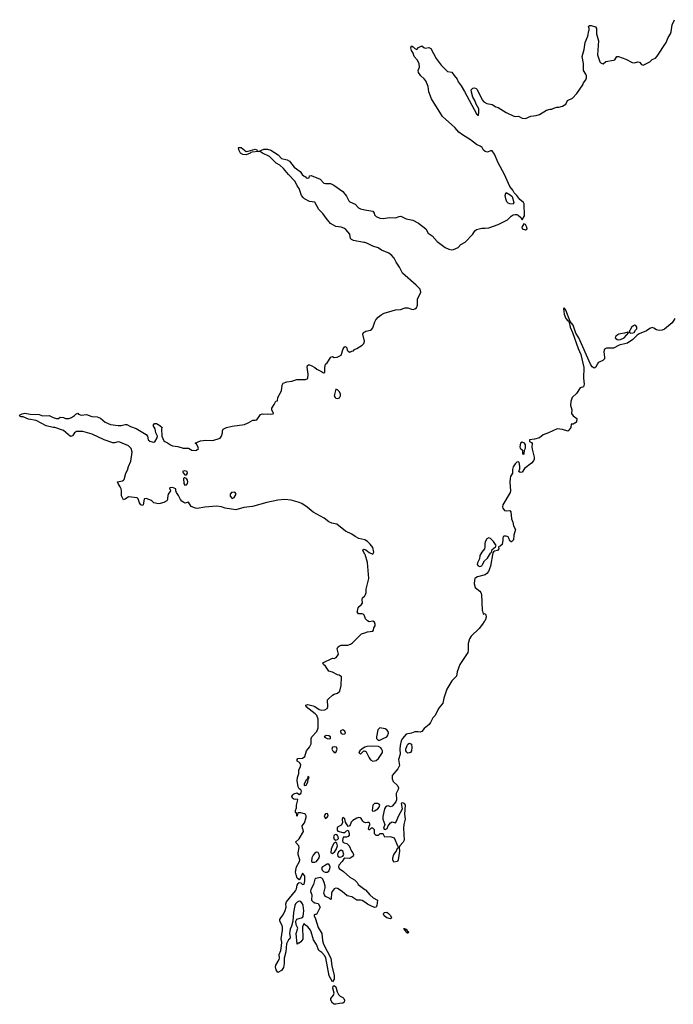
# Model space of a CAD drawing. Header units: inches. Extents: x 2005975 to 2217453, y 644152 to 846769.
# Tile 35 of 162: x 2046069 to 2053512, y 745525 to 756730. Entities that reach past the tile are written whole.
import ezdxf

# ---------------------------------------------------------------- set-up
doc = ezdxf.new("R2010")
doc.units = ezdxf.units.IN
doc.header["$MEASUREMENT"] = 0
for name, color, linetype in [('C0744', 7, 'Continuous'), ('C0745', 7, 'Continuous'), ('C0754', 7, 'Continuous'), ('C0755', 7, 'Continuous')]:
    doc.layers.add(name, color=color, linetype=linetype)

msp = doc.modelspace()

# ---------------------------------------------------------------- linework, layer by layer
at = {"layer": 'C0744', "color": 6, "elevation": 300}
for points in [[(2050000, 749934), (2049990, 749959), (2049970, 749969), (2049929, 749969), (2049914, 749990), (2049916, 750000)], [(2050000, 746686), (2049970, 746705), (2049950, 746709), (2049910, 746709), (2049896, 746716), (2049850, 746747), (2049800, 746760), (2049742, 746810), (2049690, 746841), (2049670, 746845), (2049650, 746839), (2049627, 746810), (2049619, 746790), (2049618, 746730), (2049610, 746718), (2049594, 746734), (2049553, 746753), (2049539, 746770), (2049533, 746790), (2049547, 746850), (2049547, 746870), (2049538, 746910), (2049520, 746950), (2049510, 746960), (2049490, 746968), (2049443, 746957), (2049432, 746948), (2049414, 746890), (2049383, 746830), (2049382, 746810), (2049398, 746770), (2049394, 746710), (2049410, 746691), (2049430, 746681), (2049470, 746671), (2049491, 746630), (2049450, 746546), (2049430, 746546), (2049422, 746538), (2049422, 746530), (2049438, 746498), (2049470, 746398), (2049510, 746330), (2049516, 746250), (2049528, 746210), (2049611, 746051), (2049622, 745962), (2049650, 745851), (2049650, 745809), (2049630, 745781), (2049595, 745850), (2049554, 746054), (2049542, 746082), (2049510, 746116), (2049476, 746136), (2049450, 746205), (2049417, 746257), (2049390, 746349), (2049380, 746370), (2049350, 746406), (2049314, 746434), (2049310, 746446), (2049291, 746410), (2049294, 746266), (2049270, 746235), (2049250, 746222), (2049238, 746222), (2049228, 746208), (2049219, 746330), (2049235, 746390), (2049217, 746430), (2049214, 746470), (2049227, 746493), (2049289, 746511), (2049297, 746523), (2049303, 746557), (2049305, 746590), (2049296, 746650), (2049290, 746670), (2049270, 746696), (2049250, 746699), (2049230, 746687), (2049212, 746670), (2049202, 746650), (2049186, 746570), (2049178, 746470), (2049166, 746414), (2049150, 746378), (2049141, 746330), (2049151, 746289), (2049145, 746270), (2049130, 746259), (2049109, 746211), (2049099, 746121), (2049080, 746050), (2049082, 745990), (2049075, 745945), (2049049, 745911), (2049010, 745886), (2048990, 745916), (2048983, 745950), (2048986, 745970), (2049025, 746035), (2049029, 746050), (2049026, 746090), (2049042, 746138), (2049051, 746190), (2049053, 746230), (2049047, 746270), (2049063, 746370), (2049064, 746404), (2049060, 746420), (2049032, 746470), (2049033, 746490), (2049043, 746510), (2049070, 746543), (2049092, 746592), (2049103, 746630), (2049101, 746670), (2049109, 746690), (2049210, 746817), (2049221, 746839), (2049230, 746879), (2049241, 746899), (2049250, 746911), (2049270, 746908), (2049290, 746889), (2049309, 746891), (2049317, 746930), (2049318, 746978), (2049314, 746990), (2049294, 747014), (2049290, 747016), (2049270, 746970), (2049250, 746941), (2049230, 746959), (2049217, 746997), (2049212, 747030), (2049217, 747070), (2049223, 747090), (2049257, 747150), (2049260, 747170), (2049240, 747230), (2049240, 747250), (2049252, 747310), (2049249, 747329), (2049212, 747370), (2049251, 747409), (2049300, 747490), (2049299, 747510), (2049288, 747530), (2049285, 747555), (2049313, 747590), (2049330, 747650), (2049330, 747670), (2049323, 747683), (2049312, 747692), (2049270, 747705), (2049238, 747702), (2049232, 747688), (2049230, 747666), (2049226, 747670), (2049222, 747702), (2049209, 747709), (2049209, 747730), (2049220, 747760), (2049222, 747790), (2049238, 747850), (2049230, 747858), (2049210, 747855), (2049190, 747859), (2049175, 747870), (2049169, 747890), (2049179, 747910), (2049190, 747921), (2049231, 747931), (2049250, 747914), (2049270, 747922), (2049276, 747936), (2049278, 747950), (2049270, 747966), (2049250, 747978), (2049240, 748000), (2049229, 748071), (2049233, 748107), (2049249, 748150), (2049248, 748190), (2049268, 748230), (2049269, 748250), (2049255, 748275), (2049228, 748290), (2049228, 748310), (2049238, 748322), (2049290, 748326), (2049315, 748345), (2049337, 748410), (2049369, 748450), (2049389, 748490), (2049390, 748550), (2049397, 748570), (2049452, 748628), (2049468, 748670), (2049468, 748770), (2049453, 748810), (2049435, 748830), (2049330, 748910), (2049328, 748930), (2049350, 748936), (2049410, 748922), (2049430, 748914), (2049480, 748880), (2049510, 748872), (2049545, 748875), (2049570, 748890), (2049580, 748910), (2049575, 748990), (2049581, 748999), (2049630, 749044), (2049650, 749054), (2049690, 749066), (2049714, 749090), (2049730, 749154), (2049735, 749250), (2049709, 749269), (2049690, 749273), (2049630, 749304), (2049590, 749315), (2049552, 749372), (2049529, 749390), (2049522, 749410), (2049630, 749463), (2049650, 749461), (2049673, 749470), (2049689, 749490), (2049698, 749510), (2049683, 749570), (2049694, 749590), (2049710, 749603), (2049730, 749610), (2049807, 749613), (2049838, 749622), (2049861, 749639), (2049960, 749740), (2050000, 749754)], [(2050000, 748451), (2049998, 748450), (2049970, 748432), (2049943, 748410), (2049931, 748390), (2049950, 748371), (2049989, 748411), (2050000, 748407)], [(2050000, 747593), (2049990, 747596), (2049976, 747610), (2049959, 747639), (2049946, 747646), (2049930, 747650), (2049910, 747644), (2049863, 747617), (2049844, 747596), (2049830, 747557), (2049810, 747548), (2049778, 747598), (2049770, 747635), (2049750, 747649), (2049742, 747630), (2049745, 747590), (2049730, 747565), (2049690, 747541), (2049685, 747530), (2049685, 747505), (2049694, 747494), (2049750, 747481), (2049770, 747481), (2049790, 747497), (2049810, 747506), (2049823, 747470), (2049821, 747450), (2049810, 747434), (2049790, 747425), (2049753, 747427), (2049746, 747390), (2049751, 747370), (2049763, 747363), (2049794, 747354), (2049823, 747330), (2049846, 747266), (2049862, 747250), (2049872, 747230), (2049865, 747210), (2049842, 747190), (2049825, 747185), (2049770, 747188), (2049760, 747180), (2049742, 747150), (2049705, 747110), (2049701, 747090), (2049706, 747070), (2049757, 747037), (2049830, 746971), (2049882, 746942), (2049911, 746911), (2049922, 746890), (2050000, 746831)]]:
    msp.add_lwpolyline(points, dxfattribs=at)
for points in [[(2049750, 748649), (2049730, 748642), (2049724, 748636), (2049721, 748630), (2049730, 748607), (2049750, 748599), (2049770, 748603), (2049779, 748610), (2049770, 748635)], [(2049558, 748582), (2049538, 748570), (2049570, 748548), (2049595, 748545), (2049610, 748548), (2049609, 748570), (2049590, 748580)], [(2049650, 748456), (2049630, 748452), (2049623, 748430), (2049630, 748412), (2049643, 748403), (2049650, 748392), (2049670, 748392), (2049685, 748430), (2049677, 748450)], [(2049350, 748118), (2049345, 748095), (2049339, 748081), (2049327, 748073), (2049308, 748030), (2049310, 748014), (2049330, 748019), (2049350, 748052), (2049356, 748084), (2049366, 748110)], [(2049570, 747697), (2049550, 747694), (2049538, 747670), (2049543, 747650), (2049550, 747641), (2049570, 747655), (2049581, 747670), (2049578, 747690)], [(2049670, 747457), (2049650, 747449), (2049642, 747430), (2049650, 747404), (2049670, 747393), (2049690, 747399), (2049698, 747410), (2049697, 747430), (2049690, 747444)], [(2049670, 747369), (2049646, 747354), (2049630, 747330), (2049617, 747290), (2049612, 747250), (2049630, 747241), (2049658, 747262), (2049675, 747285), (2049687, 747330), (2049679, 747359)], [(2049450, 747255), (2049430, 747245), (2049410, 747223), (2049395, 747190), (2049391, 747151), (2049404, 747144), (2049430, 747143), (2049450, 747151), (2049478, 747190), (2049483, 747210), (2049481, 747230), (2049470, 747252)], [(2049730, 747277), (2049710, 747269), (2049700, 747260), (2049687, 747230), (2049691, 747211), (2049710, 747198), (2049730, 747202), (2049750, 747212), (2049759, 747230), (2049750, 747268)], [(2049570, 747119), (2049550, 747109), (2049518, 747090), (2049505, 747075), (2049515, 747050), (2049530, 747035), (2049548, 747028), (2049570, 747027), (2049590, 747039), (2049602, 747070), (2049606, 747090), (2049599, 747110), (2049590, 747119)], [(2049650, 745525), (2049630, 745537), (2049611, 745570), (2049612, 745590), (2049642, 745630), (2049651, 745650), (2049634, 745710), (2049639, 745730), (2049650, 745739), (2049670, 745725), (2049685, 745665), (2049698, 745638), (2049718, 745618), (2049750, 745601), (2049760, 745590), (2049767, 745570), (2049764, 745550), (2049750, 745536), (2049710, 745535), (2049670, 745526)]]:
    msp.add_lwpolyline(points, close=True, dxfattribs=at)
at = {"layer": 'C0745', "color": 6, "elevation": 300}
for points in [[(2050000, 754193), (2049990, 754196), (2049870, 754219), (2049848, 754228), (2049838, 754238), (2049827, 754290), (2049782, 754342), (2049759, 754359), (2049730, 754370), (2049670, 754377), (2049610, 754410), (2049559, 754470), (2049523, 754523), (2049477, 754570), (2049430, 754653), (2049370, 754661), (2049312, 754690), (2049301, 754701), (2049280, 754730), (2049250, 754809), (2049230, 754839), (2049208, 754890), (2049130, 754967), (2049075, 755035), (2049033, 755073), (2048990, 755098), (2048954, 755130), (2048914, 755174), (2048834, 755210), (2048810, 755226), (2048790, 755230), (2048717, 755223), (2048702, 755218), (2048695, 755210), (2048650, 755193), (2048610, 755197), (2048583, 755210), (2048565, 755250), (2048561, 755270), (2048565, 755275), (2048590, 755276), (2048650, 755230), (2048670, 755232), (2048750, 755258), (2048771, 755250), (2048773, 755233), (2048790, 755231), (2048850, 755256), (2048890, 755255), (2048930, 755247), (2049012, 755192), (2049050, 755150), (2049114, 755134), (2049141, 755121), (2049196, 755050), (2049262, 755002), (2049287, 754970), (2049307, 754950), (2049323, 754943), (2049330, 754931), (2049350, 754925), (2049366, 754930), (2049368, 754952), (2049390, 754958), (2049490, 754914), (2049531, 754870), (2049550, 754864), (2049610, 754865), (2049648, 754848), (2049750, 754776), (2049790, 754720), (2049816, 754670), (2049830, 754656), (2049889, 754629), (2049929, 754589), (2049950, 754578), (2050000, 754568)], [(2050000, 750809), (2049999, 750810), (2049930, 750825), (2049888, 750848), (2049850, 750874), (2049781, 750910), (2049681, 750990), (2049622, 751002), (2049590, 751015), (2049537, 751057), (2049410, 751126), (2049342, 751182), (2049283, 751223), (2049240, 751240), (2049161, 751261), (2049090, 751269), (2049010, 751262), (2048884, 751236), (2048722, 751190), (2048623, 751177), (2048530, 751152), (2048410, 751170), (2048366, 751186), (2048310, 751193), (2048177, 751183), (2048090, 751168), (2048070, 751170), (2048024, 751190), (2047990, 751238), (2047950, 751229), (2047917, 751250), (2047899, 751270), (2047877, 751317), (2047855, 751350), (2047846, 751370), (2047846, 751390), (2047810, 751406), (2047778, 751402), (2047774, 751390), (2047782, 751382), (2047785, 751370), (2047761, 751330), (2047751, 751290), (2047751, 751270), (2047744, 751256), (2047710, 751237), (2047670, 751224), (2047650, 751219), (2047598, 751230), (2047570, 751258), (2047510, 751282), (2047490, 751278), (2047487, 751273), (2047476, 751210), (2047470, 751202), (2047450, 751208), (2047435, 751230), (2047417, 751277), (2047406, 751290), (2047310, 751299), (2047270, 751273), (2047250, 751267), (2047230, 751310), (2047230, 751370), (2047224, 751390), (2047215, 751415), (2047189, 751450), (2047182, 751470), (2047239, 751481), (2047252, 751488), (2047261, 751499), (2047277, 751570), (2047296, 751604), (2047310, 751647), (2047336, 751704), (2047350, 751810), (2047338, 751850), (2047310, 751882), (2047210, 751923), (2047190, 751925), (2047150, 751913), (2047130, 751915), (2047030, 751950), (2046893, 752013), (2046790, 752044), (2046716, 752044), (2046692, 752028), (2046670, 751995), (2046650, 751988), (2046570, 752055), (2046470, 752089), (2046449, 752089), (2046370, 752109), (2046258, 752170), (2046170, 752184), (2046110, 752210), (2046086, 752210), (2046076, 752216), (2046069, 752231), (2046097, 752243), (2046129, 752251), (2046190, 752242), (2046290, 752238), (2046330, 752222), (2046407, 752227), (2046450, 752204), (2046490, 752191), (2046510, 752191), (2046530, 752205), (2046570, 752202), (2046591, 752191), (2046630, 752191), (2046658, 752202), (2046695, 752225), (2046710, 752242), (2046730, 752251), (2046741, 752241), (2046770, 752231), (2046830, 752236), (2046890, 752215), (2046950, 752212), (2046990, 752196), (2047043, 752150), (2047105, 752125), (2047190, 752112), (2047226, 752113), (2047270, 752123), (2047290, 752122), (2047330, 752099), (2047397, 752077), (2047511, 752010), (2047525, 751990), (2047532, 751950), (2047552, 751932), (2047590, 751921), (2047610, 751927), (2047635, 751970), (2047638, 751990), (2047619, 752030), (2047612, 752072), (2047590, 752110), (2047605, 752135), (2047627, 752133), (2047667, 752110), (2047691, 752090), (2047686, 752074), (2047688, 751990), (2047710, 751939), (2047723, 751930), (2047754, 751914), (2047787, 751890), (2047810, 751882), (2047870, 751873), (2047930, 751852), (2047990, 751855), (2048031, 751830), (2048074, 751826), (2048084, 751830), (2048104, 751850), (2048103, 751863), (2048082, 751902), (2048066, 751910), (2048130, 751939), (2048190, 751944), (2048270, 751942), (2048352, 751968), (2048369, 751990), (2048378, 752030), (2048378, 752050), (2048386, 752070), (2048426, 752090), (2048490, 752104), (2048630, 752124), (2048670, 752141), (2048726, 752174), (2048750, 752171), (2048770, 752176), (2048810, 752238), (2048830, 752246), (2048850, 752239), (2048890, 752246), (2048930, 752241), (2048954, 752246), (2048958, 752250), (2048942, 752290), (2048942, 752310), (2048969, 752350), (2048988, 752390), (2049006, 752394), (2049009, 752430), (2049052, 752508), (2049057, 752570), (2049068, 752592), (2049110, 752608), (2049170, 752616), (2049226, 752634), (2049324, 752636), (2049350, 752647), (2049356, 752696), (2049343, 752777), (2049346, 752794), (2049359, 752801), (2049370, 752803), (2049390, 752793), (2049430, 752770), (2049452, 752752), (2049508, 752728), (2049530, 752712), (2049546, 752714), (2049544, 752770), (2049550, 752811), (2049570, 752825), (2049612, 752888), (2049630, 752896), (2049650, 752887), (2049686, 752890), (2049729, 752911), (2049754, 752986), (2049770, 753012), (2049790, 753002), (2049799, 752970), (2049810, 752956), (2049830, 752947), (2049850, 752958), (2049870, 752962), (2049883, 752977), (2049910, 752988), (2049970, 753027), (2049990, 753045), (2049995, 753070), (2049978, 753150), (2049986, 753170), (2050000, 753179)], [(2050000, 750647), (2049975, 750690), (2049980, 750700), (2049990, 750705), (2050000, 750701)], [(2049916, 750000), (2049924, 750036), (2049934, 750050), (2049959, 750070), (2049972, 750090), (2049969, 750130), (2049974, 750150), (2049997, 750170), (2050000, 750175)]]:
    msp.add_lwpolyline(points, dxfattribs=at)
for points in [[(2049670, 752526), (2049651, 752450), (2049661, 752430), (2049670, 752423), (2049690, 752419), (2049710, 752426), (2049721, 752450), (2049721, 752470), (2049710, 752495), (2049690, 752518)], [(2047945, 751595), (2047924, 751590), (2047930, 751572), (2047950, 751552), (2047970, 751551), (2047981, 751570), (2047975, 751590)], [(2047950, 751518), (2047944, 751516), (2047933, 751507), (2047938, 751450), (2047950, 751432), (2047970, 751438), (2047982, 751450), (2047984, 751470), (2047979, 751490), (2047970, 751508)], [(2048510, 751354), (2048483, 751350), (2048465, 751330), (2048468, 751308), (2048490, 751282), (2048510, 751291), (2048524, 751310), (2048533, 751330), (2048524, 751350)]]:
    msp.add_lwpolyline(points, close=True, dxfattribs=at)
at = {"layer": 'C0754', "color": 6, "elevation": 300}
for points in [[(2051338, 750000), (2051347, 749967), (2051350, 749965), (2051370, 749971), (2051376, 749956), (2051380, 749930), (2051370, 749894), (2051358, 749882), (2051341, 749850), (2051300, 749800), (2051210, 749713), (2051190, 749685), (2051176, 749630), (2051176, 749550), (2051171, 749530), (2051082, 749390), (2051052, 749310), (2051042, 749258), (2050990, 749205), (2050935, 749110), (2050900, 749010), (2050886, 748950), (2050837, 748890), (2050802, 748810), (2050775, 748785), (2050747, 748730), (2050731, 748710), (2050675, 748665), (2050650, 748629), (2050630, 748621), (2050606, 748626), (2050570, 748624), (2050530, 748609), (2050470, 748598), (2050429, 748551), (2050415, 748525), (2050402, 748470), (2050399, 748430), (2050403, 748370), (2050384, 748310), (2050396, 748244), (2050376, 748204), (2050311, 748129), (2050312, 748090), (2050322, 748062), (2050370, 748015), (2050384, 747990), (2050381, 747970), (2050357, 747923), (2050361, 747850), (2050351, 747830), (2050310, 747779), (2050290, 747773), (2050270, 747783), (2050250, 747779), (2050236, 747770), (2050224, 747750), (2050203, 747663), (2050203, 747630), (2050226, 747570), (2050214, 747530), (2050218, 747518), (2050230, 747514), (2050254, 747526), (2050265, 747555), (2050290, 747591), (2050310, 747601), (2050350, 747591), (2050358, 747602), (2050385, 747675), (2050427, 747750), (2050417, 747810), (2050421, 747819), (2050430, 747823), (2050450, 747810), (2050458, 747790), (2050450, 747690), (2050459, 747630), (2050444, 747570), (2050439, 747530), (2050447, 747393), (2050435, 747370), (2050399, 747330), (2050391, 747310), (2050394, 747266), (2050379, 747170), (2050371, 747150), (2050330, 747142), (2050319, 747170), (2050318, 747190), (2050330, 747230), (2050357, 747263), (2050370, 747302), (2050386, 747310), (2050378, 747318), (2050336, 747416), (2050290, 747429), (2050228, 747428), (2050210, 747466), (2050170, 747466), (2050150, 747446), (2050130, 747446), (2050110, 747466), (2050108, 747510), (2050100, 747520), (2050090, 747528), (2050070, 747528), (2050052, 747510), (2050046, 747510), (2050043, 747523), (2050049, 747551), (2050062, 747570), (2050050, 747595), (2050030, 747595), (2050011, 747589), (2050000, 747593)], [(2050000, 749754), (2050030, 749765), (2050089, 749771), (2050097, 749783), (2050104, 749810), (2050116, 749830), (2050119, 749850), (2050110, 749875), (2050090, 749884), (2050050, 749879), (2050030, 749889), (2050009, 749910), (2050000, 749934)], [(2050000, 748407), (2050010, 748404), (2050020, 748390), (2050048, 748328), (2050065, 748305), (2050090, 748293), (2050130, 748300), (2050157, 748323), (2050200, 748390), (2050200, 748410), (2050191, 748431), (2050182, 748442), (2050157, 748457), (2050076, 748464), (2050022, 748458), (2050000, 748451)], [(2050000, 746831), (2050006, 746826), (2050056, 746770), (2050096, 746736), (2050145, 746710), (2050137, 746650), (2050130, 746630), (2050110, 746628), (2050067, 746647), (2050030, 746666), (2050000, 746686)]]:
    msp.add_lwpolyline(points, dxfattribs=at)
for points in [[(2050170, 748672), (2050149, 748650), (2050132, 748570), (2050134, 748550), (2050150, 748532), (2050170, 748530), (2050210, 748549), (2050250, 748569), (2050259, 748581), (2050269, 748610), (2050264, 748630), (2050250, 748650), (2050230, 748660)], [(2050490, 748384), (2050476, 748396), (2050467, 748410), (2050468, 748430), (2050483, 748470), (2050490, 748485), (2050510, 748498), (2050530, 748485), (2050534, 748446), (2050531, 748410), (2050518, 748390), (2050510, 748385)], [(2050110, 747809), (2050091, 747790), (2050082, 747730), (2050090, 747722), (2050110, 747726), (2050149, 747750), (2050164, 747770), (2050169, 747790), (2050162, 747802), (2050149, 747809)], [(2050290, 746496), (2050250, 746510), (2050221, 746530), (2050211, 746550), (2050221, 746570), (2050250, 746573), (2050270, 746559), (2050290, 746534), (2050302, 746510)], [(2050449, 746388), (2050449, 746389), (2050446, 746390)], [(2050449, 746388), (2050454, 746386), (2050454, 746374), (2050461, 746379), (2050470, 746378), (2050481, 746361), (2050495, 746350), (2050490, 746329), (2050483, 746343), (2050470, 746347), (2050462, 746362), (2050450, 746370)]]:
    msp.add_lwpolyline(points, close=True, dxfattribs=at)
at = {"layer": 'C0755', "color": 6, "elevation": 300}
for points in [[(2050000, 754568), (2050090, 754550), (2050106, 754530), (2050111, 754510), (2050129, 754489), (2050170, 754470), (2050210, 754466), (2050282, 754478), (2050350, 754476), (2050389, 754491), (2050410, 754493), (2050470, 754462), (2050547, 754447), (2050610, 754415), (2050696, 754350), (2050721, 754301), (2050766, 754270), (2050825, 754205), (2050916, 754136), (2050957, 754117), (2050990, 754112), (2051010, 754114), (2051061, 754139), (2051092, 754170), (2051141, 754199), (2051229, 754290), (2051252, 754328), (2051270, 754341), (2051330, 754356), (2051370, 754356), (2051410, 754363), (2051519, 754401), (2051626, 754454), (2051667, 754493), (2051690, 754508), (2051710, 754513), (2051730, 754514), (2051747, 754507), (2051777, 754477), (2051790, 754454), (2051816, 754496), (2051814, 754634), (2051805, 754650), (2051763, 754683), (2051730, 754729), (2051699, 754759), (2051684, 754790), (2051652, 754832), (2051591, 754970), (2051519, 755101), (2051478, 755198), (2051450, 755239), (2051430, 755237), (2051396, 755224), (2051370, 755230), (2051350, 755247), (2051334, 755274), (2051312, 755292), (2051270, 755308), (2051202, 755362), (2051110, 755419), (2051070, 755449), (2051024, 755504), (2050883, 755630), (2050759, 755830), (2050729, 755910), (2050721, 755970), (2050694, 756034), (2050676, 756056), (2050636, 756090), (2050612, 756130), (2050608, 756152), (2050621, 756190), (2050619, 756230), (2050594, 756274), (2050563, 756310), (2050549, 756349), (2050530, 756378), (2050525, 756410), (2050530, 756434), (2050550, 756422), (2050570, 756402), (2050590, 756392), (2050610, 756412), (2050650, 756432), (2050672, 756412), (2050685, 756405), (2050730, 756414), (2050750, 756403), (2050810, 756290), (2050870, 756213), (2050942, 756142), (2050990, 756134), (2051015, 756095), (2051050, 756053), (2051064, 756024), (2051097, 755977), (2051134, 755914), (2051270, 755657), (2051286, 755646), (2051290, 755637), (2051299, 755670), (2051296, 755716), (2051269, 755769), (2051254, 755810), (2051230, 755850), (2051214, 755906), (2051212, 755930), (2051219, 755941), (2051230, 755950), (2051247, 755953), (2051268, 755948), (2051277, 755937), (2051337, 755817), (2051354, 755794), (2051390, 755776), (2051450, 755763), (2051490, 755739), (2051518, 755730), (2051610, 755674), (2051690, 755634), (2051713, 755627), (2051750, 755631), (2051791, 755611), (2051830, 755604), (2051890, 755631), (2051950, 755639), (2051990, 755651), (2052070, 755701), (2052110, 755711), (2052130, 755711), (2052150, 755725), (2052185, 755735), (2052210, 755736), (2052250, 755746), (2052288, 755770), (2052309, 755811), (2052363, 755837), (2052415, 755890), (2052482, 755990), (2052488, 756010), (2052515, 756045), (2052524, 756070), (2052523, 756090), (2052516, 756110), (2052490, 756150), (2052489, 756230), (2052475, 756310), (2052496, 756390), (2052510, 756470), (2052538, 756542), (2052550, 756602), (2052555, 756610), (2052555, 756630), (2052548, 756652), (2052556, 756664), (2052575, 756665), (2052626, 756650), (2052636, 756630), (2052639, 756570), (2052659, 756490), (2052650, 756330), (2052676, 756250), (2052690, 756236), (2052714, 756226), (2052744, 756256), (2052832, 756268), (2052845, 756275), (2052869, 756311), (2052889, 756311), (2052970, 756282), (2053044, 756244), (2053070, 756240), (2053110, 756251), (2053127, 756247), (2053150, 756221), (2053170, 756214), (2053243, 756250), (2053270, 756277), (2053308, 756292), (2053330, 756314), (2053430, 756470), (2053452, 756528), (2053481, 756570), (2053489, 756590), (2053501, 756670), (2053526, 756730)], [(2050000, 753179), (2050010, 753185), (2050064, 753196), (2050076, 753204), (2050090, 753224), (2050112, 753290), (2050126, 753314), (2050150, 753344), (2050184, 753370), (2050220, 753390), (2050310, 753417), (2050350, 753427), (2050407, 753433), (2050458, 753450), (2050490, 753452), (2050530, 753435), (2050550, 753432), (2050570, 753438), (2050588, 753452), (2050600, 753480), (2050600, 753550), (2050637, 753630), (2050630, 753664), (2050584, 753710), (2050430, 753844), (2050393, 753913), (2050355, 753970), (2050335, 754015), (2050308, 754048), (2050272, 754072), (2050190, 754109), (2050153, 754133), (2050090, 754153), (2050030, 754183), (2050000, 754193)], [(2053531, 753329), (2053500, 753280), (2053410, 753208), (2053384, 753196), (2053350, 753194), (2053322, 753202), (2053290, 753221), (2053270, 753227), (2053244, 753216), (2053205, 753190), (2053125, 753155), (2053101, 753139), (2053051, 753090), (2052991, 753050), (2052894, 753026), (2052830, 752992), (2052750, 752990), (2052730, 752980), (2052724, 752970), (2052722, 752950), (2052730, 752890), (2052727, 752870), (2052710, 752850), (2052667, 752833), (2052656, 752824), (2052645, 752810), (2052630, 752776), (2052610, 752764), (2052590, 752780), (2052570, 752811), (2052435, 753110), (2052404, 753164), (2052373, 753253), (2052336, 753296), (2052290, 753423), (2052269, 753451), (2052262, 753438), (2052270, 753378), (2052290, 753330), (2052310, 753303), (2052319, 753299), (2052325, 753285), (2052338, 753230), (2052365, 753170), (2052429, 752989), (2052459, 752919), (2052495, 752770), (2052490, 752650), (2052496, 752584), (2052490, 752553), (2052450, 752541), (2052410, 752477), (2052360, 752430), (2052344, 752384), (2052342, 752342), (2052356, 752290), (2052354, 752250), (2052370, 752223), (2052413, 752193), (2052411, 752150), (2052370, 752126), (2052350, 752126), (2052345, 752090), (2052322, 752058), (2052310, 752049), (2052250, 752067), (2052190, 752075), (2052090, 752027), (2052030, 752006), (2051988, 751972), (2051930, 751957), (2051874, 751950), (2051874, 751930), (2051899, 751919), (2051906, 751906), (2051902, 751870), (2051904, 751844), (2051928, 751750), (2051928, 751730), (2051920, 751710), (2051896, 751684), (2051817, 751623), (2051790, 751579), (2051770, 751575), (2051755, 751590), (2051763, 751617), (2051764, 751650), (2051758, 751690), (2051750, 751698), (2051730, 751694), (2051710, 751674), (2051690, 751642), (2051681, 751610), (2051682, 751570), (2051660, 751530), (2051654, 751510), (2051652, 751468), (2051658, 751370), (2051654, 751350), (2051571, 751210), (2051567, 751187), (2051571, 751170), (2051590, 751146), (2051610, 751139), (2051650, 751143), (2051663, 751130), (2051669, 751049), (2051684, 751010), (2051691, 750971), (2051715, 750930), (2051698, 750862), (2051691, 750809), (2051670, 750786), (2051666, 750786), (2051650, 750798), (2051641, 750830), (2051630, 750843), (2051608, 750852), (2051588, 750852), (2051576, 750844), (2051571, 750830), (2051572, 750808), (2051563, 750757), (2051542, 750738), (2051522, 750730), (2051525, 750710), (2051511, 750690), (2051478, 750682), (2051465, 750675), (2051458, 750662), (2051430, 750510), (2051407, 750450), (2051390, 750427), (2051370, 750413), (2051283, 750390), (2051262, 750378), (2051251, 750370), (2051247, 750353), (2051243, 750310), (2051256, 750270), (2051310, 750227), (2051322, 750210), (2051328, 750190), (2051335, 750010), (2051338, 750000)], [(2050000, 750701), (2050010, 750698), (2050048, 750668), (2050090, 750646), (2050103, 750670), (2050090, 750722), (2050060, 750760), (2050029, 750790), (2050000, 750809)], [(2050000, 750175), (2050009, 750190), (2050015, 750210), (2050014, 750250), (2050047, 750370), (2050029, 750551), (2050002, 750642), (2050000, 750647)]]:
    msp.add_lwpolyline(points, dxfattribs=at)
for points in [[(2051690, 754629), (2051650, 754633), (2051630, 754641), (2051616, 754656), (2051604, 754690), (2051597, 754730), (2051604, 754756), (2051610, 754762), (2051655, 754735), (2051676, 754716), (2051698, 754650)], [(2051810, 754408), (2051787, 754370), (2051790, 754354), (2051791, 754351), (2051830, 754339), (2051849, 754350), (2051845, 754370), (2051830, 754399)], [(2053070, 753252), (2053036, 753230), (2053022, 753198), (2053014, 753190), (2053014, 753170), (2053030, 753162), (2053050, 753165), (2053066, 753170), (2053083, 753197), (2053098, 753210), (2053095, 753230), (2053086, 753250)], [(2052995, 753175), (2052957, 753163), (2052910, 753156), (2052891, 753150), (2052856, 753130), (2052851, 753110), (2052871, 753091), (2052890, 753087), (2052910, 753090), (2052951, 753109), (2053006, 753170)], [(2051790, 751922), (2051772, 751910), (2051764, 751870), (2051770, 751852), (2051794, 751830), (2051794, 751790), (2051810, 751786), (2051815, 751790), (2051818, 751830), (2051828, 751852), (2051829, 751890), (2051818, 751910)], [(2051410, 750835), (2051390, 750821), (2051370, 750789), (2051365, 750770), (2051367, 750730), (2051363, 750710), (2051330, 750672), (2051310, 750633), (2051305, 750595), (2051283, 750550), (2051280, 750530), (2051290, 750514), (2051310, 750506), (2051330, 750516), (2051341, 750530), (2051364, 750570), (2051397, 750603), (2051430, 750658), (2051442, 750670), (2051450, 750702), (2051489, 750731), (2051494, 750746), (2051465, 750790), (2051430, 750827)]]:
    msp.add_lwpolyline(points, close=True, dxfattribs=at)

doc.saveas('drawing.dxf')
